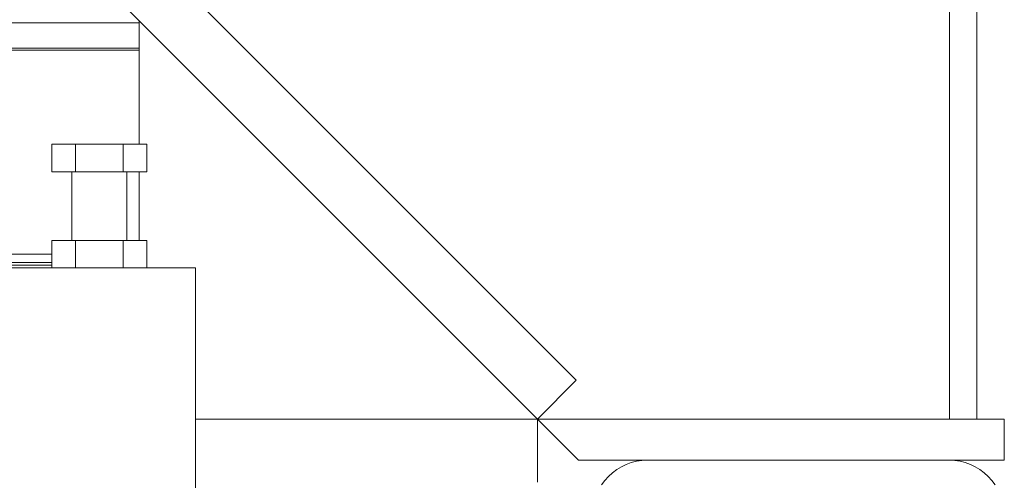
# Model space of a CAD drawing. Header units: millimetres. Extents: x 295996 to 512960, y -33037 to 76497.
# Tile 161 of 256: x 373527 to 373885, y 54902 to 55070. Entities that reach past the tile are written whole.
import ezdxf

# ---------------------------------------------------------------- set-up
doc = ezdxf.new("R2010")
doc.units = ezdxf.units.MM
doc.header["$LTSCALE"] = 0.25
doc.linetypes.add('XKITLINE00', pattern=[0])
doc.layers.get('0').update_dxf_attribs({"lineweight": 20})

msp = doc.modelspace()

# ---------------------------------------------------------------- linework, layer by layer
at = {"linetype": 'XKITLINE00', "lineweight": 0}
for p, q in [((373865.35909, 55380.26801), (373865.35909, 54924.76799)), ((373875.35885, 55380.26801), (373875.35885, 54924.76799)), ((373729.50104, 54938.91013), (373300.28751, 55368.12395)), ((373715.359, 54924.76799), (373286.14548, 55353.98182)), ((373570.35902, 55068.95378), (369006.25911, 55068.95378)), ((373570.35902, 55068.95378), (373570.35902, 55069.76799)), ((373570.35902, 55059.74667), (373570.35902, 55068.95378)), ((373570.35902, 55059.74667), (369006.25911, 55059.74667)), ((373570.35902, 55059.74667), (373570.35902, 55059.03956)), ((373570.35902, 55059.03956), (369006.25911, 55059.03956)), ((373570.35902, 55059.03956), (373570.35902, 55024.76799)), ((373547.19904, 55024.76799), (373538.53872, 55024.76799)), ((373538.53872, 55024.76799), (373538.53872, 55014.76799)), ((373547.19904, 55014.76799), (373547.19904, 55024.76799)), ((373564.51919, 55024.76799), (373547.19904, 55024.76799)), ((373564.51919, 55014.76799), (373564.51919, 55024.76799)), ((373573.17951, 55024.76799), (373564.51919, 55024.76799)), ((373573.17951, 55014.76799), (373573.17951, 55024.76799)), ((373547.19904, 55014.76799), (373538.53872, 55014.76799)), ((373545.85911, 54989.76796), (373545.85911, 55014.76794)), ((373564.51919, 55014.76799), (373547.19904, 55014.76799)), ((373573.17951, 55014.76799), (373564.51919, 55014.76799)), ((373565.85909, 55014.76794), (373565.85909, 54989.76796)), ((373570.35902, 55014.76799), (373570.35902, 54989.76799)), ((373547.19904, 54989.76799), (373538.53872, 54989.76799)), ((373538.53872, 54989.76799), (373538.53872, 54979.76799)), ((373564.51919, 54989.76799), (373547.19904, 54989.76799)), ((373547.19904, 54989.76799), (373547.19904, 54979.76799)), ((373573.17951, 54989.76799), (373564.51919, 54989.76799)), ((373564.51919, 54989.76799), (373564.51919, 54979.76799)), ((373573.17951, 54979.76799), (373573.17951, 54989.76799)), ((373538.53872, 54984.76799), (369006.25911, 54984.76799)), ((373538.53872, 54981.76799), (369006.25911, 54981.76799)), ((373538.53872, 54980.76799), (369006.25911, 54980.76799)), ((373590.8592, 54979.76799), (373520.85903, 54979.76799)), ((373590.8592, 54979.76799), (373590.8592, 54899.76799)), ((373715.359, 54924.76799), (373729.50104, 54938.91013)), ((373715.359, 54924.76799), (373590.8592, 54924.76799)), ((373730.35887, 54909.76798), (373715.359, 54924.76799)), ((373715.359, 54924.76799), (373885.35908, 54924.76799)), ((373715.359, 54924.76799), (373715.359, 54901.768)), ((373885.35908, 54924.76799), (373885.35908, 54909.76798)), ((373730.35887, 54909.76798), (373755.35896, 54909.76798)), ((373749.55345, 54908.90675), (373747.70523, 54908.24561)), ((373751.45746, 54909.38371), (373749.55345, 54908.90675)), ((373753.39866, 54909.67172), (373751.45746, 54909.38371)), ((373755.35894, 54909.76804), (373753.39866, 54909.67172)), ((373865.35908, 54909.76804), (373755.35894, 54909.76804)), ((373867.31935, 54909.67172), (373865.35908, 54909.76804)), ((373865.35909, 54909.76798), (373885.35908, 54909.76798)), ((373869.26103, 54909.38371), (373867.31935, 54909.67172)), ((373871.16457, 54908.90675), (373869.26103, 54909.38371)), ((373873.01279, 54908.24561), (373871.16457, 54908.90675)), ((373742.67126, 54905.22819), (373741.21691, 54903.91009)), ((373744.24768, 54906.39739), (373742.67126, 54905.22819)), ((373745.93092, 54907.40638), (373744.24768, 54906.39739)), ((373747.70523, 54908.24561), (373745.93092, 54907.40638)), ((373874.7871, 54907.40638), (373873.01279, 54908.24561)), ((373876.47033, 54906.39739), (373874.7871, 54907.40638)), ((373878.04676, 54905.22819), (373876.47033, 54906.39739)), ((373879.50111, 54903.91009), (373878.04676, 54905.22819)), ((373739.89893, 54902.45586), (373738.72972, 54900.87943)), ((373741.21691, 54903.91009), (373739.89893, 54902.45586)), ((373880.81909, 54902.45586), (373879.50111, 54903.91009)), ((373881.98829, 54900.87943), (373880.81909, 54902.45586))]:
    msp.add_line(p, q, dxfattribs=at)

doc.saveas('drawing.dxf')
